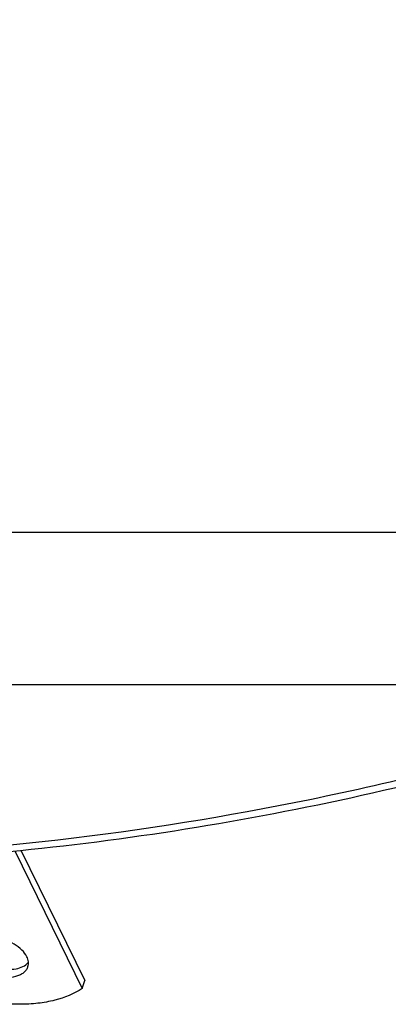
# Model space of a CAD drawing. Header units: millimetres. Extents: x 0 to 4200, y 0 to 2970.
# Tile 15 of 17: x 3183 to 3256, y 887 to 1080. Entities that reach past the tile are written whole.
import ezdxf

# ---------------------------------------------------------------- set-up
doc = ezdxf.new("R2010")
doc.units = ezdxf.units.MM
doc.header["$LTSCALE"] = 231
doc.layers.get('0').update_dxf_attribs({"linetype": 'CONTINUOUS'})
doc.layers.add('005_AXIS', color=7, linetype='CONTINUOUS')

msp = doc.modelspace()

# ---------------------------------------------------------------- linework, layer by layer
at = {"color": 7, "linetype": 'CONTINUOUS'}
for p, q in [((2946.89, 979.058), (3279.954, 979.058)), ((3170.036, 949.221), (3294.596, 949.221))]:
    msp.add_line(p, q, dxfattribs=at)
for points, knots in [([(2832.165, 1070.946), (2836.021, 1063.089), (2844.633, 1047.744), (2860.062, 1026.19), (2877.918, 1006.205), (2898.082, 987.918), (2920.423, 971.443), (2953.314, 951.792), (2999.373, 932.402), (3059.902, 918.079), (3124.912, 912.664), (3192.787, 916.256), (3261.865, 928.738), (3330.442, 949.79), (3396.825, 978.885), (3459.372, 1015.3), (3516.532, 1058.138), (3566.887, 1106.344), (3609.188, 1158.748), (3642.364, 1214.057), (3658.242, 1253.011), (3664.262, 1272.495)], [0, 0, 0, 0, 0.025303, 0.050752, 0.0764867, 0.1026352, 0.1293098, 0.156603, 0.2132554, 0.2729662, 0.3357172, 0.4012083, 0.4689156, 0.5381521, 0.608126, 0.6779966, 0.7469301, 0.8141549, 0.8790183, 0.9410455, 1, 1, 1, 1]), ([(2963.237, 949.203), (2976.307, 943.266), (3003.773, 932.897), (3047.295, 922.16), (3093.364, 916.062), (3158.205, 914.193), (3224.699, 922.022), (3290.612, 938.618), (3339.959, 955.603), (3388.018, 976.769), (3449.237, 1010.023), (3505.63, 1050.41), (3555.228, 1096.935), (3598.267, 1145.41), (3624.92, 1185.738), (3639.167, 1213.746)], [0, 0, 0, 0, 0.0545759, 0.1112701, 0.1700799, 0.2308972, 0.3575505, 0.4229133, 0.4891017, 0.5557099, 0.622318, 0.7537491, 0.8179091, 0.8805339, 1, 1, 1, 1])]:
    msp.add_open_spline(points, degree=3, knots=knots, dxfattribs=at)
at = {"layer": '005_AXIS', "color": 7, "linetype": 'CONTINUOUS'}
for p, q in [((3183.516, 916.716), (3196.036, 891.204)), ((3182.315, 916.609), (3195.551, 889.637)), ((3195.551, 889.637), (3196.036, 891.204))]:
    msp.add_line(p, q, dxfattribs=at)
for points, knots in [([(3184.672, 895.853), (3184.432, 896.341), (3183.688, 897.291), (3182.173, 898.426), (3180.307, 899.303), (3178.277, 899.83), (3176.29, 899.957), (3174.761, 899.704), (3173.756, 899.267), (3173.165, 898.857), (3172.722, 898.358), (3172.536, 897.97), (3172.475, 897.772)], [0, 0, 0, 0, 0.1137565, 0.247137, 0.393341, 0.542281, 0.6832493, 0.807418, 0.8618928, 0.9113661, 0.9568207, 1, 1, 1, 1]), ([(3173.182, 897.42), (3173.4, 896.976), (3174.056, 896.107), (3175.393, 895.038), (3177.053, 894.173), (3178.89, 893.586), (3180.762, 893.332), (3182.873, 893.436), (3184.411, 894.051), (3184.982, 894.762)], [0, 0, 0, 0, 0.1102514, 0.2383842, 0.3793144, 0.5251208, 0.6669473, 0.7966956, 1, 1, 1, 1]), ([(3172.698, 895.853), (3172.938, 895.365), (3173.682, 894.415), (3175.197, 893.28), (3177.063, 892.404), (3179.093, 891.876), (3181.08, 891.75), (3182.609, 892.002), (3183.614, 892.439), (3184.205, 892.85), (3184.648, 893.349), (3184.834, 893.737), (3184.895, 893.934)], [0, 0, 0, 0, 0.1137565, 0.247137, 0.393341, 0.542281, 0.6832493, 0.807418, 0.8618928, 0.9113661, 0.9568207, 1, 1, 1, 1]), ([(3184.895, 893.934), (3184.987, 894.231), (3185.037, 894.908), (3184.824, 895.543), (3184.672, 895.853)], [0, 0, 0, 0, 0.4740095, 1, 1, 1, 1]), ([(3195.551, 889.637), (3193.927, 888.543), (3190.991, 887.39), (3186.78, 886.651), (3181.886, 886.395), (3175.443, 887.111), (3170.394, 888.634), (3167.92, 889.637)], [0, 0, 0, 0, 0.2057688, 0.3232563, 0.4492118, 0.7194493, 1, 1, 1, 1])]:
    msp.add_open_spline(points, degree=3, knots=knots, dxfattribs=at)

doc.saveas('drawing.dxf')
